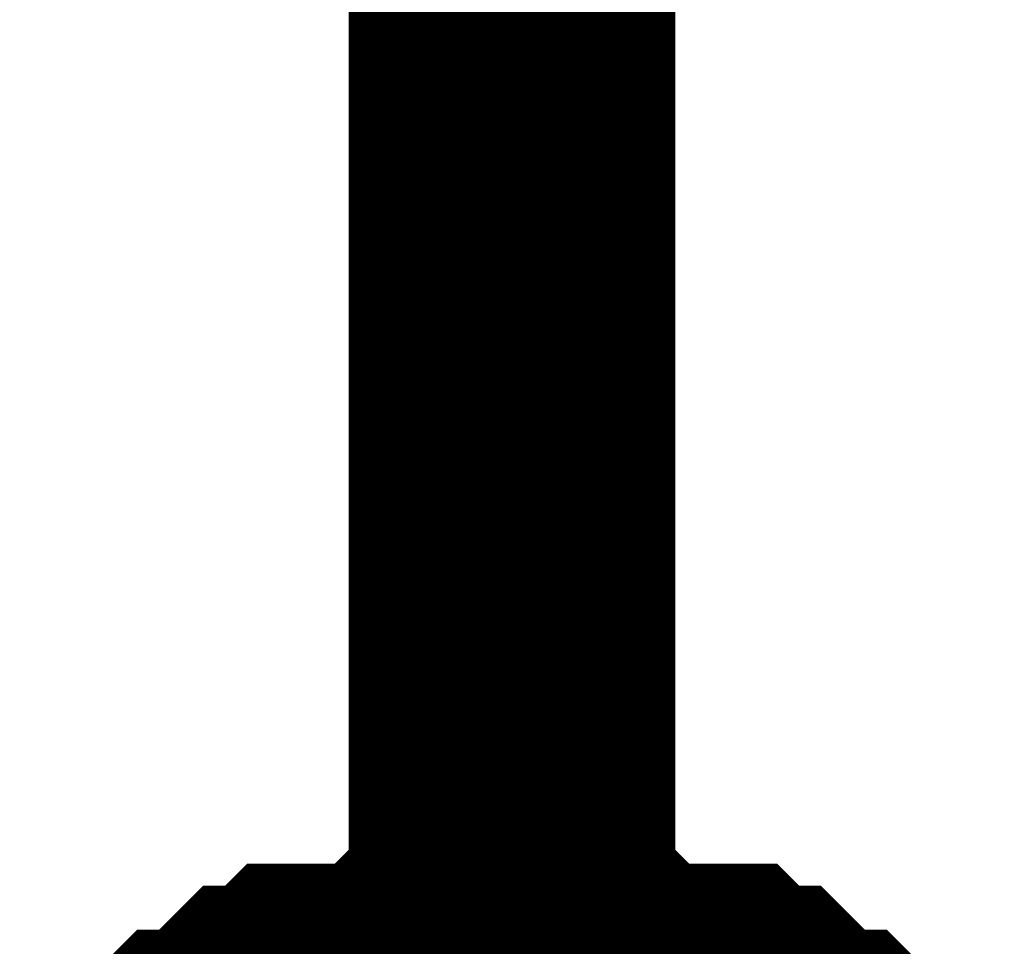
# Model space of a CAD drawing. Header units: inches. Extents: x 0 to 17, y 0 to 11.
# Tile 229 of 256: x 15.3322 to 15.3677, y 7.9215 to 7.955. Entities that reach past the tile are written whole.
import ezdxf

# ---------------------------------------------------------------- set-up
doc = ezdxf.new("R2010")
doc.units = ezdxf.units.IN
doc.header["$MEASUREMENT"] = 0
doc.layers.add('Sheet', color=255, linetype='Continuous')

msp = doc.modelspace()

# ---------------------------------------------------------------- linework, layer by layer
at = {"layer": 'Sheet'}
for points in [[(15.349953, 7.999423, 0.0118, 0.0118, 0), (15.349953, 7.89951, 0.0118, 0.0118, 0), (15.349953, 7.699683, 0.0118, 0.0118, 0), (15.349953, 7.599769, 0.0118, 0.0118, 0), (15.349953, 7.499856, 0.0118, 0.0118, 0), (15.349953, 7.399942, 0.0118, 0.0118, 0), (15.349953, 7.299236, 0.0118, 0.0118, 0), (15.349953, 7.199322, 0.0118, 0.0118, 0), (15.349953, 7.099409, 0.0118, 0.0118, 0), (15.349953, 6.999495, 0.0118, 0.0118, 0), (15.349953, 6.899582, 0.0118, 0.0118, 0), (15.349953, 6.799668, 0.0118, 0.0118, 0), (15.349953, 6.699755, 0.0118, 0.0118, 0), (15.349953, 6.599841, 0.0118, 0.0118, 0), (15.349953, 6.499928, 0.0118, 0.0118, 0), (15.349953, 6.400014, 0.0118, 0.0118, 0), (15.349953, 6.299308, 0.0118, 0.0118, 0)], [(15.33806, 7.915369, 0.0118, 0.0118, 0), (15.338853, 7.916162, 0.0118, 0.0118, 0), (15.339646, 7.916162, 0.0118, 0.0118, 0), (15.340438, 7.916955, 0.0118, 0.0118, 0), (15.341231, 7.917748, 0.0118, 0.0118, 0), (15.342024, 7.917748, 0.0118, 0.0118, 0), (15.342817, 7.918541, 0.0118, 0.0118, 0), (15.34361, 7.918541, 0.0118, 0.0118, 0), (15.345196, 7.918541, 0.0118, 0.0118, 0), (15.345989, 7.918541, 0.0118, 0.0118, 0), (15.346782, 7.919334, 0.0118, 0.0118, 0), (15.347575, 7.919334, 0.0118, 0.0118, 0), (15.34916, 7.919334, 0.0118, 0.0118, 0), (15.349953, 7.919334, 0.0118, 0.0118, 0)], [(15.33806, 7.915369, 0.0118, 0.0118, 0), (15.338853, 7.916162, 0.0118, 0.0118, 0), (15.339646, 7.916162, 0.0118, 0.0118, 0), (15.340438, 7.916955, 0.0118, 0.0118, 0), (15.341231, 7.917748, 0.0118, 0.0118, 0), (15.342024, 7.917748, 0.0118, 0.0118, 0), (15.342817, 7.918541, 0.0118, 0.0118, 0), (15.34361, 7.918541, 0.0118, 0.0118, 0), (15.345196, 7.918541, 0.0118, 0.0118, 0), (15.345989, 7.918541, 0.0118, 0.0118, 0), (15.346782, 7.919334, 0.0118, 0.0118, 0), (15.347575, 7.919334, 0.0118, 0.0118, 0), (15.34916, 7.919334, 0.0118, 0.0118, 0), (15.349953, 7.919334, 0.0118, 0.0118, 0)], [(15.33806, 7.915369, 0.0118, 0.0118, 0), (15.338853, 7.916162, 0.0118, 0.0118, 0), (15.339646, 7.916162, 0.0118, 0.0118, 0), (15.340438, 7.916955, 0.0118, 0.0118, 0), (15.341231, 7.917748, 0.0118, 0.0118, 0), (15.342024, 7.917748, 0.0118, 0.0118, 0), (15.342817, 7.918541, 0.0118, 0.0118, 0), (15.34361, 7.918541, 0.0118, 0.0118, 0), (15.345196, 7.918541, 0.0118, 0.0118, 0), (15.345989, 7.918541, 0.0118, 0.0118, 0), (15.346782, 7.919334, 0.0118, 0.0118, 0), (15.347575, 7.919334, 0.0118, 0.0118, 0), (15.34916, 7.919334, 0.0118, 0.0118, 0), (15.349953, 7.919334, 0.0118, 0.0118, 0)], [(15.33806, 7.915369, 0.0118, 0.0118, 0), (15.338853, 7.916162, 0.0118, 0.0118, 0), (15.339646, 7.916162, 0.0118, 0.0118, 0), (15.340438, 7.916955, 0.0118, 0.0118, 0), (15.341231, 7.917748, 0.0118, 0.0118, 0), (15.342024, 7.917748, 0.0118, 0.0118, 0), (15.342817, 7.918541, 0.0118, 0.0118, 0), (15.34361, 7.918541, 0.0118, 0.0118, 0), (15.345196, 7.918541, 0.0118, 0.0118, 0), (15.345989, 7.918541, 0.0118, 0.0118, 0), (15.346782, 7.919334, 0.0118, 0.0118, 0), (15.347575, 7.919334, 0.0118, 0.0118, 0), (15.34916, 7.919334, 0.0118, 0.0118, 0), (15.349953, 7.919334, 0.0118, 0.0118, 0)], [(15.349953, 7.919334, 0.0118, 0.0118, 0), (15.349953, 7.919334, 0.0118, 0.0118, 0)], [(15.349953, 7.919334, 0.0118, 0.0118, 0), (15.350746, 7.919334, 0.0118, 0.0118, 0), (15.352332, 7.919334, 0.0118, 0.0118, 0), (15.353125, 7.919334, 0.0118, 0.0118, 0), (15.353918, 7.918541, 0.0118, 0.0118, 0), (15.354711, 7.918541, 0.0118, 0.0118, 0), (15.356297, 7.918541, 0.0118, 0.0118, 0), (15.35709, 7.918541, 0.0118, 0.0118, 0), (15.357882, 7.917748, 0.0118, 0.0118, 0), (15.358675, 7.917748, 0.0118, 0.0118, 0), (15.359468, 7.916955, 0.0118, 0.0118, 0), (15.360261, 7.916162, 0.0118, 0.0118, 0), (15.361054, 7.916162, 0.0118, 0.0118, 0), (15.361847, 7.915369, 0.0118, 0.0118, 0)], [(15.349953, 7.919334, 0.0118, 0.0118, 0), (15.349953, 7.919334, 0.0118, 0.0118, 0)], [(15.349953, 7.919334, 0.0118, 0.0118, 0), (15.350746, 7.919334, 0.0118, 0.0118, 0), (15.352332, 7.919334, 0.0118, 0.0118, 0), (15.353125, 7.919334, 0.0118, 0.0118, 0), (15.353918, 7.918541, 0.0118, 0.0118, 0), (15.354711, 7.918541, 0.0118, 0.0118, 0), (15.356297, 7.918541, 0.0118, 0.0118, 0), (15.35709, 7.918541, 0.0118, 0.0118, 0), (15.357882, 7.917748, 0.0118, 0.0118, 0), (15.358675, 7.917748, 0.0118, 0.0118, 0), (15.359468, 7.916955, 0.0118, 0.0118, 0), (15.360261, 7.916162, 0.0118, 0.0118, 0), (15.361054, 7.916162, 0.0118, 0.0118, 0), (15.361847, 7.915369, 0.0118, 0.0118, 0)], [(15.349953, 7.919334, 0.0118, 0.0118, 0), (15.349953, 7.919334, 0.0118, 0.0118, 0)], [(15.349953, 7.919334, 0.0118, 0.0118, 0), (15.350746, 7.919334, 0.0118, 0.0118, 0), (15.352332, 7.919334, 0.0118, 0.0118, 0), (15.353125, 7.919334, 0.0118, 0.0118, 0), (15.353918, 7.918541, 0.0118, 0.0118, 0), (15.354711, 7.918541, 0.0118, 0.0118, 0), (15.356297, 7.918541, 0.0118, 0.0118, 0), (15.35709, 7.918541, 0.0118, 0.0118, 0), (15.357882, 7.917748, 0.0118, 0.0118, 0), (15.358675, 7.917748, 0.0118, 0.0118, 0), (15.359468, 7.916955, 0.0118, 0.0118, 0), (15.360261, 7.916162, 0.0118, 0.0118, 0), (15.361054, 7.916162, 0.0118, 0.0118, 0), (15.361847, 7.915369, 0.0118, 0.0118, 0)], [(15.349953, 7.919334, 0.0118, 0.0118, 0), (15.349953, 7.919334, 0.0118, 0.0118, 0)], [(15.349953, 7.919334, 0.0118, 0.0118, 0), (15.350746, 7.919334, 0.0118, 0.0118, 0), (15.352332, 7.919334, 0.0118, 0.0118, 0), (15.353125, 7.919334, 0.0118, 0.0118, 0), (15.353918, 7.918541, 0.0118, 0.0118, 0), (15.354711, 7.918541, 0.0118, 0.0118, 0), (15.356297, 7.918541, 0.0118, 0.0118, 0), (15.35709, 7.918541, 0.0118, 0.0118, 0), (15.357882, 7.917748, 0.0118, 0.0118, 0), (15.358675, 7.917748, 0.0118, 0.0118, 0), (15.359468, 7.916955, 0.0118, 0.0118, 0), (15.360261, 7.916162, 0.0118, 0.0118, 0), (15.361054, 7.916162, 0.0118, 0.0118, 0), (15.361847, 7.915369, 0.0118, 0.0118, 0)]]:
    msp.add_lwpolyline(points, format="xyseb", dxfattribs=at)

doc.saveas('drawing.dxf')
